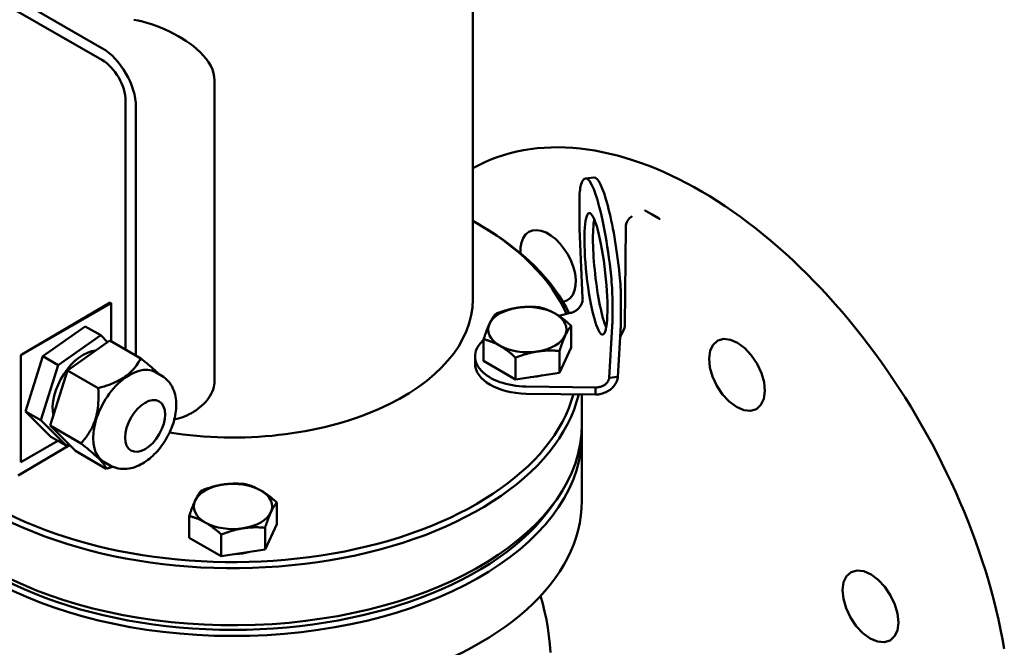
# Model space of a CAD drawing. Header units: millimetres. Extents: x 185 to 1856, y 145 to 1263.
# Tile 58 of 69: x 1628 to 1854, y 655 to 799. Entities that reach past the tile are written whole.
import ezdxf

# ---------------------------------------------------------------- set-up
doc = ezdxf.new("R2010")
doc.units = ezdxf.units.MM
doc.header["$LTSCALE"] = 5
doc.layers.add('Sichtbare Kanten(DIN)', color=7, linetype='Continuous', lineweight=50)

msp = doc.modelspace()

# ---------------------------------------------------------------- linework, layer by layer
at = {"layer": 'Sichtbare Kanten(DIN)'}
for p, q in [((1732.38, 844.9), (1732.38, 734.53)), ((1647.33, 792.09), (1619.76, 807.97)), ((1619.76, 805.25), (1647.33, 789.37)), ((1673.16, 715.94), (1673.16, 784.62)), ((1652.76, 779.97), (1652.76, 723)), ((1655.11, 721.65), (1655.11, 778.62)), ((1760.14, 762.44), (1758.17, 762.22)), ((1756.82, 752.54), (1756.82, 757.09)), ((1773.53, 753.92), (1772.12, 754.74)), ((1733.46, 751.86), (1734.17, 751.44)), ((1774.95, 753.11), (1773.53, 753.92)), ((1757.55, 734.75), (1756.86, 750.68)), ((1767.42, 751.09), (1767.25, 728.62)), ((1628.99, 721.9), (1649.25, 733.77)), ((1649.25, 733.77), (1649.45, 733.65)), ((1764.37, 734.47), (1764.37, 729.92)), ((1766.34, 730.14), (1766.34, 734.69)), ((1628.7, 721.71), (1649.45, 733.65)), ((1649.45, 733.65), (1649.45, 724.9)), ((1752.08, 730.73), (1754.8, 731.39)), ((1633.76, 721.49), (1643.5, 728.33)), ((1643.5, 728.33), (1647.04, 726.3)), ((1754.92, 723.49), (1754.92, 728.47)), ((1764.33, 728.32), (1763.64, 716.53)), ((1765.6, 716.75), (1766.3, 728.54)), ((1637.3, 719.46), (1647.04, 726.3)), ((1649.16, 725.07), (1639.42, 718.24)), ((1647.04, 726.3), (1648.63, 724.7)), ((1649.16, 725.07), (1656.23, 721)), ((1734.85, 720.39), (1734.85, 725.37)), ((1754.92, 723.49), (1752.23, 717.71)), ((1752.23, 717.71), (1752.23, 722.69)), ((1628.7, 697.18), (1628.7, 721.71)), ((1629.81, 708.85), (1633.76, 721.49)), ((1633.76, 721.49), (1637.3, 719.46)), ((1732.88, 719.81), (1732.88, 721.45)), ((1742.19, 716.16), (1734.85, 720.39)), ((1742.19, 716.16), (1742.19, 721.14)), ((1633.35, 706.82), (1637.3, 719.46)), ((1639.42, 718.24), (1635.47, 705.59)), ((1639.42, 718.24), (1646.49, 714.16)), ((1659.61, 717.82), (1661.03, 717.01)), ((1752.23, 717.71), (1742.19, 716.16)), ((1763.64, 716.53), (1765.6, 716.75)), ((1760.5, 714.33), (1744.61, 714.54)), ((1760.5, 714.33), (1760.5, 712.69)), ((1744.61, 712.9), (1760.5, 712.69)), ((1757.38, 705.91), (1757.38, 712.73)), ((1635.61, 703.05), (1629.81, 708.85)), ((1629.81, 708.85), (1633.35, 706.82)), ((1639.14, 701.01), (1633.35, 706.82)), ((1635.47, 705.59), (1642.54, 701.52)), ((1635.47, 705.59), (1641.26, 699.79)), ((1635.61, 703.05), (1639.14, 701.01)), ((1757.38, 688.32), (1757.38, 703.46)), ((1639.92, 701.14), (1628.09, 694.16)), ((1637.25, 702.1), (1628.7, 697.18)), ((1639.67, 701.39), (1639.14, 701.01)), ((1641.26, 699.79), (1648.33, 695.72)), ((1647.78, 697.27), (1649.19, 696.46)), ((1687.42, 682.98), (1687.42, 687.96)), ((1667.35, 679.88), (1667.35, 684.87)), ((1687.42, 682.98), (1684.73, 677.2)), ((1684.73, 677.2), (1684.73, 682.18)), ((1674.69, 675.65), (1667.35, 679.88)), ((1674.69, 675.65), (1674.69, 680.63)), ((1684.73, 677.2), (1674.69, 675.65))]:
    msp.add_line(p, q, dxfattribs=at)
at = {"layer": 'Sichtbare Kanten(DIN)', "flags": 128}
for points in [[(1673.16, 784.62), (1673.1, 785.48), (1672.93, 786.34), (1672.65, 787.18), (1672.26, 788.02), (1671.78, 788.84), (1671.21, 789.63), (1670.57, 790.39), (1669.86, 791.13), (1669.1, 791.84), (1668.29, 792.51), (1667.46, 793.14), (1666.6, 793.73), (1665.72, 794.3), (1664.78, 794.84), (1663.82, 795.37), (1662.82, 795.87), (1661.81, 796.34), (1660.77, 796.78), (1659.73, 797.19), (1658.69, 797.55), (1657.66, 797.88), (1656.64, 798.16), (1655.64, 798.39), (1654.67, 798.58)], [(1854.24, 654.48), (1853.84, 656.69), (1853.4, 658.91), (1852.92, 661.13), (1852.39, 663.37), (1851.83, 665.61), (1851.23, 667.86), (1850.59, 670.11), (1849.91, 672.36), (1849.19, 674.62), (1848.43, 676.88), (1847.63, 679.13), (1846.79, 681.39), (1845.92, 683.64), (1845.01, 685.89), (1844.07, 688.13), (1843.09, 690.36), (1842.07, 692.59), (1841.02, 694.8), (1839.94, 697.01), (1838.82, 699.2), (1837.67, 701.38), (1836.49, 703.55), (1835.28, 705.7), (1834.04, 707.83), (1832.77, 709.94), (1831.47, 712.03), (1830.14, 714.11), (1828.78, 716.16), (1827.4, 718.18), (1825.99, 720.18), (1824.56, 722.16), (1823.1, 724.11), (1821.62, 726.03), (1820.12, 727.93), (1818.59, 729.79), (1817.04, 731.62), (1815.48, 733.42), (1813.89, 735.19), (1812.29, 736.92), (1810.67, 738.61), (1809.03, 740.27), (1807.38, 741.89), (1805.71, 743.48), (1804.03, 745.02), (1802.34, 746.53), (1800.64, 747.99), (1798.92, 749.41), (1797.2, 750.79), (1795.46, 752.13), (1793.72, 753.42), (1791.97, 754.66), (1790.21, 755.86), (1788.45, 757.01), (1786.69, 758.12), (1784.92, 759.18), (1783.15, 760.19), (1781.38, 761.14), (1779.61, 762.05), (1777.84, 762.91), (1776.07, 763.72), (1774.3, 764.48), (1772.54, 765.18), (1770.78, 765.83), (1769.02, 766.43), (1767.27, 766.97), (1765.53, 767.46), (1763.8, 767.89), (1762.07, 768.27), (1760.35, 768.59), (1758.65, 768.86), (1756.96, 769.07), (1755.28, 769.22), (1753.61, 769.32), (1751.96, 769.36), (1750.33, 769.34), (1748.71, 769.26), (1747.11, 769.12), (1745.53, 768.93), (1743.97, 768.67), (1742.43, 768.36), (1740.92, 767.99), (1739.43, 767.56), (1737.96, 767.07), (1736.52, 766.52), (1735.11, 765.92), (1733.73, 765.26), (1732.38, 764.54)], [(1771.95, 754.82), (1771.94, 754.83), (1771.93, 754.83), (1771.93, 754.83), (1771.92, 754.83), (1771.92, 754.84), (1771.91, 754.84), (1771.91, 754.84), (1771.9, 754.85), (1771.89, 754.85), (1771.89, 754.85), (1771.88, 754.85), (1771.88, 754.86), (1771.87, 754.86), (1771.87, 754.86), (1771.86, 754.86), (1771.85, 754.87), (1771.85, 754.87), (1771.84, 754.87), (1771.84, 754.88), (1771.83, 754.88), (1771.83, 754.88), (1771.82, 754.89), (1771.81, 754.89), (1771.81, 754.89)], [(1767.42, 751.09), (1767.45, 751.47), (1767.53, 751.84), (1767.67, 752.2), (1767.85, 752.53), (1768.07, 752.84), (1768.33, 753.12), (1768.62, 753.36), (1768.93, 753.57)], [(1775.26, 752.91), (1775.25, 752.91), (1775.25, 752.91), (1775.24, 752.92), (1775.23, 752.92), (1775.23, 752.92), (1775.22, 752.93), (1775.22, 752.93), (1775.21, 752.93), (1775.21, 752.94), (1775.2, 752.94), (1775.19, 752.95), (1775.19, 752.95), (1775.18, 752.95), (1775.18, 752.96), (1775.17, 752.96), (1775.16, 752.97), (1775.16, 752.97), (1775.15, 752.97), (1775.15, 752.98), (1775.14, 752.98), (1775.14, 752.98), (1775.13, 752.99), (1775.12, 752.99), (1775.12, 753)], [(1743.33, 745.07), (1743.33, 746.39), (1743.53, 747.57), (1743.9, 748.54), (1744.46, 749.35), (1745.18, 749.95), (1746.05, 750.29), (1747.02, 750.38), (1748.04, 750.22), (1749.15, 749.81), (1750.28, 749.15), (1751.39, 748.27), (1752.41, 747.23), (1753.35, 746.04), (1754.2, 744.7), (1754.92, 743.26), (1755.46, 741.8), (1755.81, 740.4), (1755.98, 739.01), (1755.95, 737.69), (1755.72, 736.52), (1755.31, 735.56), (1754.72, 734.8), (1753.96, 734.24), (1753.06, 733.94)], [(1754.8, 731.39), (1754.98, 731.44), (1755.17, 731.5), (1755.35, 731.58), (1755.53, 731.66), (1755.71, 731.75), (1755.88, 731.85), (1756.05, 731.96), (1756.21, 732.08), (1756.36, 732.2), (1756.51, 732.34), (1756.65, 732.48), (1756.79, 732.63), (1756.91, 732.79), (1757.02, 732.95), (1757.13, 733.11), (1757.22, 733.29), (1757.31, 733.46), (1757.38, 733.64), (1757.44, 733.82), (1757.49, 734.01), (1757.52, 734.19), (1757.54, 734.38), (1757.56, 734.56), (1757.55, 734.75)], [(1737.54, 731.15), (1737.77, 731.24), (1737.99, 731.33), (1738.22, 731.42), (1738.44, 731.5), (1738.66, 731.58), (1738.88, 731.65), (1739.09, 731.73), (1739.3, 731.8), (1739.52, 731.86), (1739.72, 731.93), (1739.93, 731.99), (1740.14, 732.05), (1740.34, 732.11), (1740.55, 732.16), (1740.75, 732.21), (1740.95, 732.26), (1741.15, 732.31), (1741.35, 732.36), (1741.55, 732.4), (1741.75, 732.44), (1741.95, 732.48), (1742.15, 732.52), (1742.35, 732.55), (1742.56, 732.58)], [(1742.56, 732.58), (1742.76, 732.61), (1742.96, 732.64), (1743.16, 732.67), (1743.36, 732.69), (1743.56, 732.71), (1743.76, 732.73), (1743.96, 732.75), (1744.16, 732.76), (1744.36, 732.77), (1744.56, 732.78), (1744.77, 732.79), (1744.97, 732.8), (1745.18, 732.8), (1745.39, 732.8), (1745.6, 732.8), (1745.81, 732.8), (1746.02, 732.79), (1746.23, 732.79), (1746.45, 732.78), (1746.67, 732.77), (1746.89, 732.75), (1747.12, 732.74), (1747.34, 732.72), (1747.57, 732.7)], [(1747.57, 732.7), (1747.74, 732.66), (1747.91, 732.62), (1748.07, 732.57), (1748.24, 732.53), (1748.4, 732.48), (1748.56, 732.43), (1748.71, 732.38), (1748.87, 732.33), (1749.02, 732.27), (1749.18, 732.22), (1749.33, 732.16), (1749.48, 732.1), (1749.63, 732.04), (1749.78, 731.98), (1749.93, 731.91), (1750.07, 731.85), (1750.22, 731.78), (1750.37, 731.71), (1750.51, 731.64), (1750.66, 731.56), (1750.81, 731.49), (1750.95, 731.41), (1751.1, 731.33), (1751.25, 731.24)], [(1736.19, 728.92), (1736.25, 729.03), (1736.3, 729.15), (1736.35, 729.26), (1736.41, 729.36), (1736.46, 729.47), (1736.51, 729.57), (1736.57, 729.67), (1736.62, 729.77), (1736.68, 729.87), (1736.73, 729.96), (1736.78, 730.06), (1736.84, 730.15), (1736.89, 730.24), (1736.95, 730.33), (1737.01, 730.42), (1737.06, 730.5), (1737.12, 730.59), (1737.18, 730.67), (1737.23, 730.76), (1737.29, 730.84), (1737.35, 730.92), (1737.41, 731), (1737.47, 731.07), (1737.54, 731.15)], [(1751.25, 731.24), (1751.4, 731.16), (1751.54, 731.07), (1751.69, 730.98), (1751.84, 730.89), (1751.98, 730.79), (1752.13, 730.69), (1752.28, 730.6), (1752.42, 730.49), (1752.57, 730.39), (1752.72, 730.28), (1752.87, 730.17), (1753.02, 730.06), (1753.17, 729.95), (1753.32, 729.83), (1753.47, 729.71), (1753.63, 729.59), (1753.78, 729.46), (1753.94, 729.33), (1754.1, 729.19), (1754.26, 729.06), (1754.42, 728.92), (1754.59, 728.77), (1754.75, 728.62), (1754.92, 728.47)], [(1734.85, 725.37), (1734.91, 725.56), (1734.97, 725.74), (1735.03, 725.92), (1735.09, 726.1), (1735.15, 726.27), (1735.21, 726.44), (1735.26, 726.6), (1735.32, 726.76), (1735.38, 726.92), (1735.43, 727.07), (1735.49, 727.22), (1735.54, 727.37), (1735.6, 727.51), (1735.65, 727.65), (1735.71, 727.79), (1735.76, 727.92), (1735.82, 728.06), (1735.87, 728.19), (1735.92, 728.31), (1735.98, 728.44), (1736.03, 728.56), (1736.08, 728.68), (1736.14, 728.8), (1736.19, 728.92)], [(1754.92, 728.47), (1754.86, 728.39), (1754.8, 728.31), (1754.74, 728.23), (1754.68, 728.15), (1754.62, 728.07), (1754.56, 727.99), (1754.51, 727.91), (1754.45, 727.82), (1754.39, 727.73), (1754.34, 727.65), (1754.28, 727.56), (1754.23, 727.47), (1754.17, 727.38), (1754.12, 727.28), (1754.06, 727.19), (1754.01, 727.09), (1753.95, 726.99), (1753.9, 726.89), (1753.85, 726.79), (1753.79, 726.68), (1753.74, 726.57), (1753.69, 726.46), (1753.63, 726.35), (1753.58, 726.24)], [(1766.14, 725.88), (1766.42, 726.4), (1766.68, 726.93), (1766.92, 727.46), (1767.14, 728)], [(1767.14, 728), (1767.18, 728.11), (1767.21, 728.26), (1767.24, 728.43), (1767.25, 728.62)], [(1738.52, 723.91), (1738.37, 724), (1738.23, 724.08), (1738.08, 724.16), (1737.93, 724.23), (1737.79, 724.31), (1737.64, 724.38), (1737.49, 724.45), (1737.35, 724.52), (1737.2, 724.58), (1737.05, 724.65), (1736.9, 724.71), (1736.75, 724.77), (1736.6, 724.83), (1736.45, 724.89), (1736.3, 724.94), (1736.14, 725), (1735.99, 725.05), (1735.83, 725.1), (1735.67, 725.15), (1735.51, 725.2), (1735.35, 725.24), (1735.18, 725.29), (1735.02, 725.33), (1734.85, 725.37)], [(1753.58, 726.24), (1753.52, 726.12), (1753.47, 726), (1753.42, 725.88), (1753.36, 725.76), (1753.31, 725.63), (1753.26, 725.5), (1753.2, 725.37), (1753.15, 725.24), (1753.09, 725.11), (1753.04, 724.97), (1752.98, 724.83), (1752.93, 724.68), (1752.87, 724.54), (1752.82, 724.39), (1752.76, 724.23), (1752.71, 724.08), (1752.65, 723.92), (1752.59, 723.75), (1752.53, 723.59), (1752.48, 723.42), (1752.42, 723.24), (1752.36, 723.06), (1752.29, 722.88), (1752.23, 722.69)], [(1786.82, 722.76), (1787.49, 724.13), (1788.55, 725.06), (1789.89, 725.44), (1791.42, 725.26), (1793.09, 724.54), (1794.74, 723.3), (1796.23, 721.71), (1797.54, 719.76), (1798.54, 717.62), (1799.14, 715.52), (1799.33, 713.49), (1799.08, 711.7), (1798.43, 710.32), (1797.39, 709.38), (1796.02, 708.98), (1794.5, 709.14), (1792.82, 709.86), (1791.15, 711.1), (1789.65, 712.7), (1788.32, 714.68), (1787.33, 716.82), (1786.74, 718.93), (1786.56, 721), (1786.82, 722.76)], [(1742.19, 721.14), (1742.03, 721.29), (1741.86, 721.44), (1741.69, 721.59), (1741.53, 721.73), (1741.37, 721.86), (1741.21, 722), (1741.06, 722.13), (1740.9, 722.26), (1740.75, 722.38), (1740.59, 722.5), (1740.44, 722.62), (1740.29, 722.73), (1740.14, 722.84), (1739.99, 722.95), (1739.84, 723.06), (1739.7, 723.16), (1739.55, 723.27), (1739.4, 723.37), (1739.25, 723.46), (1739.11, 723.56), (1738.96, 723.65), (1738.81, 723.74), (1738.67, 723.83), (1738.52, 723.91)], [(1747.21, 722.57), (1747.01, 722.54), (1746.81, 722.51), (1746.61, 722.47), (1746.41, 722.43), (1746.21, 722.39), (1746.01, 722.35), (1745.81, 722.3), (1745.61, 722.25), (1745.41, 722.2), (1745.2, 722.15), (1745, 722.09), (1744.8, 722.04), (1744.59, 721.98), (1744.38, 721.92), (1744.17, 721.85), (1743.96, 721.78), (1743.75, 721.71), (1743.54, 721.64), (1743.32, 721.56), (1743.1, 721.49), (1742.88, 721.4), (1742.65, 721.32), (1742.43, 721.23), (1742.19, 721.14)], [(1752.23, 722.69), (1752, 722.71), (1751.77, 722.73), (1751.55, 722.74), (1751.33, 722.75), (1751.11, 722.77), (1750.89, 722.77), (1750.68, 722.78), (1750.46, 722.79), (1750.25, 722.79), (1750.04, 722.79), (1749.84, 722.79), (1749.63, 722.78), (1749.43, 722.78), (1749.22, 722.77), (1749.02, 722.76), (1748.82, 722.75), (1748.62, 722.73), (1748.42, 722.72), (1748.22, 722.7), (1748.02, 722.68), (1747.82, 722.65), (1747.62, 722.63), (1747.42, 722.6), (1747.21, 722.57)], [(1646.49, 714.16), (1647.17, 714.36), (1647.82, 714.56), (1648.43, 714.76), (1649, 714.96), (1649.55, 715.17), (1650.06, 715.39), (1650.55, 715.61), (1651.02, 715.84), (1651.46, 716.07), (1651.89, 716.32), (1652.29, 716.57), (1652.67, 716.83), (1653.04, 717.1), (1653.39, 717.38), (1653.73, 717.67), (1654.06, 717.97), (1654.37, 718.29), (1654.67, 718.62), (1654.95, 718.97), (1655.23, 719.33), (1655.49, 719.72), (1655.75, 720.12), (1655.99, 720.55), (1656.23, 721)], [(1656.23, 721), (1656.48, 720.8), (1656.73, 720.6), (1656.96, 720.41), (1657.19, 720.22), (1657.41, 720.04), (1657.62, 719.86), (1657.83, 719.69), (1658.03, 719.52), (1658.22, 719.36), (1658.41, 719.2), (1658.59, 719.05), (1658.76, 718.89), (1658.93, 718.75), (1659.09, 718.6), (1659.25, 718.47), (1659.4, 718.33), (1659.55, 718.2), (1659.69, 718.07), (1659.82, 717.94), (1659.96, 717.81), (1660.08, 717.69), (1660.21, 717.57), (1660.32, 717.46), (1660.44, 717.35)], [(1661.03, 717.01), (1661.45, 716.74), (1661.86, 716.43), (1662.23, 716.09), (1662.57, 715.73), (1662.88, 715.35), (1663.16, 714.94), (1663.41, 714.52), (1663.62, 714.09), (1663.81, 713.64), (1663.96, 713.19), (1664.09, 712.73), (1664.2, 712.26), (1664.27, 711.79), (1664.33, 711.32), (1664.36, 710.84), (1664.37, 710.36), (1664.36, 709.87), (1664.33, 709.39), (1664.29, 708.9), (1664.22, 708.41), (1664.14, 707.92), (1664.03, 707.43), (1663.91, 706.95), (1663.78, 706.46), (1663.63, 705.97), (1663.46, 705.49), (1663.28, 705.01), (1663.08, 704.53), (1662.87, 704.06), (1662.64, 703.59), (1662.4, 703.13), (1662.15, 702.68), (1661.88, 702.23), (1661.6, 701.79), (1661.31, 701.36), (1661.01, 700.94), (1660.7, 700.53), (1660.38, 700.14), (1660.04, 699.75), (1659.7, 699.37), (1659.34, 699.01), (1658.98, 698.66), (1658.61, 698.33), (1658.23, 698.01), (1657.84, 697.71), (1657.44, 697.42), (1657.04, 697.15), (1656.62, 696.9), (1656.2, 696.67), (1655.77, 696.46), (1655.33, 696.27), (1654.89, 696.1), (1654.43, 695.95), (1653.97, 695.83), (1653.5, 695.74), (1653.02, 695.68), (1652.54, 695.65), (1652.05, 695.65), (1651.56, 695.69), (1651.07, 695.76), (1650.59, 695.88), (1650.11, 696.03), (1649.64, 696.22), (1649.19, 696.46)], [(1663.91, 706.95), (1664.52, 707.11), (1665.11, 707.28), (1665.68, 707.48), (1666.24, 707.69), (1666.78, 707.93), (1667.31, 708.18), (1667.83, 708.46), (1668.35, 708.75), (1668.85, 709.08), (1669.34, 709.42), (1669.81, 709.78), (1670.26, 710.16), (1670.69, 710.57), (1671.09, 710.99), (1671.46, 711.43), (1671.8, 711.88), (1672.1, 712.35), (1672.38, 712.84), (1672.61, 713.33), (1672.8, 713.84), (1672.96, 714.36), (1673.07, 714.88), (1673.13, 715.41), (1673.16, 715.94)], [(1760.5, 712.69), (1760.83, 712.71), (1761.16, 712.75), (1761.48, 712.81), (1761.8, 712.88), (1762.12, 712.96), (1762.43, 713.07), (1762.73, 713.19), (1763.02, 713.32), (1763.3, 713.47), (1763.57, 713.63), (1763.83, 713.8), (1764.07, 713.99), (1764.3, 714.18), (1764.51, 714.39), (1764.7, 714.6), (1764.88, 714.82), (1765.04, 715.05), (1765.18, 715.29), (1765.3, 715.53), (1765.4, 715.77), (1765.49, 716.01), (1765.55, 716.26), (1765.59, 716.5), (1765.6, 716.75)], [(1763.64, 716.53), (1763.63, 716.39), (1763.6, 716.26), (1763.56, 716.12), (1763.51, 715.98), (1763.44, 715.85), (1763.37, 715.71), (1763.28, 715.58), (1763.18, 715.45), (1763.07, 715.33), (1762.95, 715.21), (1762.82, 715.1), (1762.68, 714.99), (1762.53, 714.89), (1762.37, 714.79), (1762.21, 714.71), (1762.04, 714.63), (1761.86, 714.56), (1761.68, 714.5), (1761.49, 714.44), (1761.3, 714.4), (1761.1, 714.37), (1760.9, 714.34), (1760.7, 714.33), (1760.5, 714.33)], [(1642.54, 701.52), (1642.95, 701.99), (1643.33, 702.45), (1643.68, 702.91), (1644.01, 703.37), (1644.31, 703.82), (1644.59, 704.28), (1644.84, 704.73), (1645.08, 705.19), (1645.29, 705.66), (1645.49, 706.13), (1645.67, 706.6), (1645.83, 707.09), (1645.97, 707.58), (1646.1, 708.09), (1646.21, 708.6), (1646.31, 709.14), (1646.39, 709.69), (1646.45, 710.25), (1646.5, 710.84), (1646.53, 711.45), (1646.55, 712.08), (1646.55, 712.75), (1646.53, 713.44), (1646.49, 714.16)], [(1648.33, 695.72), (1648.28, 695.86), (1648.22, 696.02), (1648.14, 696.17), (1648.04, 696.33), (1647.93, 696.5), (1647.81, 696.67), (1647.67, 696.85), (1647.52, 697.04), (1647.35, 697.23), (1647.17, 697.43), (1646.97, 697.64), (1646.75, 697.86), (1646.52, 698.09), (1646.27, 698.33), (1646, 698.58), (1645.71, 698.85), (1645.4, 699.12), (1645.07, 699.41), (1644.72, 699.72), (1644.34, 700.04), (1643.94, 700.38), (1643.5, 700.74), (1643.04, 701.12), (1642.54, 701.52)], [(1649.8, 696.15), (1649.74, 696.14), (1649.68, 696.12), (1649.62, 696.1), (1649.56, 696.08), (1649.51, 696.06), (1649.45, 696.04), (1649.39, 696.03), (1649.33, 696.01), (1649.27, 695.99), (1649.21, 695.97), (1649.15, 695.95), (1649.09, 695.94), (1649.03, 695.92), (1648.97, 695.9), (1648.9, 695.88), (1648.84, 695.86), (1648.78, 695.84), (1648.72, 695.83), (1648.65, 695.81), (1648.59, 695.79), (1648.53, 695.77), (1648.46, 695.75), (1648.4, 695.74), (1648.33, 695.72)], [(1670.04, 690.65), (1670.27, 690.74), (1670.49, 690.83), (1670.72, 690.91), (1670.94, 690.99), (1671.16, 691.07), (1671.38, 691.15), (1671.59, 691.22), (1671.8, 691.29), (1672.02, 691.36), (1672.22, 691.42), (1672.43, 691.48), (1672.64, 691.54), (1672.84, 691.6), (1673.05, 691.66), (1673.25, 691.71), (1673.45, 691.76), (1673.65, 691.81), (1673.85, 691.85), (1674.05, 691.9), (1674.25, 691.94), (1674.45, 691.98), (1674.65, 692.01), (1674.85, 692.05), (1675.06, 692.08)], [(1675.06, 692.08), (1675.26, 692.11), (1675.46, 692.14), (1675.66, 692.16), (1675.86, 692.18), (1676.06, 692.2), (1676.26, 692.22), (1676.46, 692.24), (1676.66, 692.25), (1676.86, 692.27), (1677.06, 692.28), (1677.27, 692.28), (1677.47, 692.29), (1677.68, 692.29), (1677.89, 692.3), (1678.1, 692.3), (1678.31, 692.29), (1678.52, 692.29), (1678.73, 692.28), (1678.95, 692.27), (1679.17, 692.26), (1679.39, 692.25), (1679.62, 692.23), (1679.84, 692.22), (1680.07, 692.2)], [(1680.07, 692.2), (1680.24, 692.15), (1680.41, 692.11), (1680.57, 692.07), (1680.74, 692.02), (1680.9, 691.97), (1681.06, 691.92), (1681.21, 691.87), (1681.37, 691.82), (1681.52, 691.77), (1681.68, 691.71), (1681.83, 691.65), (1681.98, 691.59), (1682.13, 691.53), (1682.28, 691.47), (1682.43, 691.41), (1682.57, 691.34), (1682.72, 691.27), (1682.87, 691.2), (1683.01, 691.13), (1683.16, 691.06), (1683.31, 690.98), (1683.45, 690.9), (1683.6, 690.82), (1683.75, 690.74)], [(1668.69, 688.41), (1668.75, 688.53), (1668.8, 688.64), (1668.85, 688.75), (1668.91, 688.86), (1668.96, 688.96), (1669.01, 689.07), (1669.07, 689.17), (1669.12, 689.27), (1669.18, 689.36), (1669.23, 689.46), (1669.28, 689.55), (1669.34, 689.64), (1669.39, 689.74), (1669.45, 689.82), (1669.51, 689.91), (1669.56, 690), (1669.62, 690.08), (1669.68, 690.17), (1669.73, 690.25), (1669.79, 690.33), (1669.85, 690.41), (1669.91, 690.49), (1669.97, 690.57), (1670.04, 690.65)], [(1683.75, 690.74), (1683.9, 690.65), (1684.04, 690.56), (1684.19, 690.47), (1684.34, 690.38), (1684.48, 690.29), (1684.63, 690.19), (1684.78, 690.09), (1684.92, 689.99), (1685.07, 689.88), (1685.22, 689.78), (1685.37, 689.67), (1685.52, 689.56), (1685.67, 689.44), (1685.82, 689.32), (1685.97, 689.2), (1686.13, 689.08), (1686.28, 688.95), (1686.44, 688.82), (1686.6, 688.69), (1686.76, 688.55), (1686.92, 688.41), (1687.09, 688.27), (1687.25, 688.12), (1687.42, 687.96)], [(1667.35, 684.87), (1667.41, 685.05), (1667.47, 685.24), (1667.53, 685.42), (1667.59, 685.59), (1667.65, 685.76), (1667.71, 685.93), (1667.76, 686.09), (1667.82, 686.25), (1667.88, 686.41), (1667.93, 686.56), (1667.99, 686.71), (1668.04, 686.86), (1668.1, 687), (1668.15, 687.14), (1668.21, 687.28), (1668.26, 687.42), (1668.32, 687.55), (1668.37, 687.68), (1668.42, 687.81), (1668.48, 687.93), (1668.53, 688.06), (1668.58, 688.18), (1668.64, 688.3), (1668.69, 688.41)], [(1687.42, 687.96), (1687.36, 687.89), (1687.3, 687.81), (1687.24, 687.73), (1687.18, 687.65), (1687.12, 687.57), (1687.06, 687.48), (1687.01, 687.4), (1686.95, 687.32), (1686.89, 687.23), (1686.84, 687.14), (1686.78, 687.05), (1686.73, 686.96), (1686.67, 686.87), (1686.62, 686.78), (1686.56, 686.68), (1686.51, 686.58), (1686.45, 686.48), (1686.4, 686.38), (1686.35, 686.28), (1686.29, 686.17), (1686.24, 686.07), (1686.19, 685.96), (1686.13, 685.85), (1686.08, 685.73)], [(1671.02, 683.41), (1670.87, 683.49), (1670.73, 683.57), (1670.58, 683.65), (1670.43, 683.73), (1670.29, 683.8), (1670.14, 683.87), (1669.99, 683.94), (1669.85, 684.01), (1669.7, 684.08), (1669.55, 684.14), (1669.4, 684.2), (1669.25, 684.27), (1669.1, 684.32), (1668.95, 684.38), (1668.8, 684.44), (1668.64, 684.49), (1668.49, 684.54), (1668.33, 684.59), (1668.17, 684.64), (1668.01, 684.69), (1667.85, 684.74), (1667.68, 684.78), (1667.52, 684.82), (1667.35, 684.87)], [(1686.08, 685.73), (1686.02, 685.61), (1685.97, 685.49), (1685.92, 685.37), (1685.86, 685.25), (1685.81, 685.13), (1685.76, 685), (1685.7, 684.87), (1685.65, 684.73), (1685.59, 684.6), (1685.54, 684.46), (1685.48, 684.32), (1685.43, 684.18), (1685.37, 684.03), (1685.32, 683.88), (1685.26, 683.73), (1685.21, 683.57), (1685.15, 683.41), (1685.09, 683.25), (1685.03, 683.08), (1684.98, 682.91), (1684.92, 682.73), (1684.86, 682.56), (1684.79, 682.37), (1684.73, 682.18)], [(1674.69, 680.63), (1674.53, 680.79), (1674.36, 680.94), (1674.19, 681.08), (1674.03, 681.22), (1673.87, 681.36), (1673.71, 681.49), (1673.56, 681.62), (1673.4, 681.75), (1673.25, 681.87), (1673.09, 681.99), (1672.94, 682.11), (1672.79, 682.23), (1672.64, 682.34), (1672.49, 682.45), (1672.34, 682.55), (1672.2, 682.66), (1672.05, 682.76), (1671.9, 682.86), (1671.75, 682.96), (1671.61, 683.05), (1671.46, 683.14), (1671.31, 683.23), (1671.17, 683.32), (1671.02, 683.41)], [(1679.71, 682.07), (1679.51, 682.03), (1679.31, 682), (1679.11, 681.96), (1678.91, 681.92), (1678.71, 681.88), (1678.51, 681.84), (1678.31, 681.79), (1678.11, 681.75), (1677.91, 681.7), (1677.7, 681.64), (1677.5, 681.59), (1677.3, 681.53), (1677.09, 681.47), (1676.88, 681.41), (1676.67, 681.34), (1676.46, 681.28), (1676.25, 681.21), (1676.04, 681.13), (1675.82, 681.06), (1675.6, 680.98), (1675.38, 680.9), (1675.15, 680.81), (1674.93, 680.73), (1674.69, 680.63)], [(1684.73, 682.18), (1684.5, 682.2), (1684.27, 682.22), (1684.05, 682.24), (1683.83, 682.25), (1683.61, 682.26), (1683.39, 682.27), (1683.18, 682.28), (1682.96, 682.28), (1682.75, 682.28), (1682.54, 682.28), (1682.34, 682.28), (1682.13, 682.28), (1681.93, 682.27), (1681.72, 682.26), (1681.52, 682.25), (1681.32, 682.24), (1681.12, 682.23), (1680.92, 682.21), (1680.72, 682.19), (1680.52, 682.17), (1680.32, 682.15), (1680.12, 682.12), (1679.92, 682.1), (1679.71, 682.07)], [(1820.47, 672.39), (1822.01, 672.21), (1823.7, 671.48), (1825.35, 670.26), (1826.85, 668.66), (1828.17, 666.7), (1829.17, 664.58), (1829.77, 662.5), (1829.97, 660.46), (1829.72, 658.68), (1829.08, 657.31), (1828.04, 656.38), (1826.69, 655.98), (1825.16, 656.13), (1823.49, 656.84), (1821.8, 658.07), (1820.29, 659.67), (1818.96, 661.62), (1817.94, 663.77), (1817.34, 665.86), (1817.14, 667.92), (1817.4, 669.7), (1818.06, 671.07), (1819.13, 672.01), (1820.47, 672.39)], [(1750.17, 653.59), (1750.03, 655.5), (1749.83, 657.39), (1749.56, 659.27), (1749.23, 661.13), (1748.84, 662.96), (1748.39, 664.77), (1747.89, 666.55)]]:
    msp.add_lwpolyline(points, dxfattribs=at)
at = {"layer": 'Sichtbare Kanten(DIN)'}
for centre, major_axis, ratio, start_param, end_param in [((1647.33, 783.1), (-5.49, 9.53), 0.578093, 3.928925, 5.499721), ((1647.33, 783.1), (3.83, -6.65), 0.578093, 0.787332, 2.358128), ((1760.6, 740.36), (-2.42, 21.87), 0.154454, 4.675835, 6.646057), ((1762.56, 740.57), (-2.42, 21.87), 0.154454, 4.675835, 6.283185), ((1758.71, 751.43), (-1.1, 9.94), 0.154454, 0.362872, 0.948557), ((1772.12, 753.1), (-1, 1.73), 0.578093, 5.499721, 5.621732), ((1677.38, 719.81), (79, 0), 0.575862, 0.252308, 0.800703), ((1758.71, 746.88), (-1.1, 9.94), 0.154454, 0.948557, 1.161525), ((1762.56, 740.57), (1.54, -13.91), 0.154454, 3.616109, 5.808669), ((1774.95, 751.47), (-1, 1.73), 0.578093, 5.377709, 5.499721), ((1677.38, 718.99), (80, 0), 0.575862, 0.270693, 0.781546), ((1762.49, 740.12), (1.1, -9.94), 0.154454, 0.948557, 1.534243), ((1764.45, 740.34), (-1.1, 9.94), 0.154454, 4.09015, 4.675835), ((1677.38, 734.53), (55, 0), 0.575862, 4.444564, 6.283185), ((1744.88, 727.58), (-9, 0), 0.575862, 4.974188, 6.021386), ((1744.88, 727.58), (-9, 0), 0.575862, 3.926991, 4.974188), ((1744.88, 727.58), (9, 0), 0.575862, 6.021386, 7.068583), ((1762.49, 735.57), (1.1, -9.94), 0.154454, 0.735589, 0.948557), ((1764.45, 735.79), (-1.1, 9.94), 0.154454, 3.877182, 4.09015), ((1744.88, 727.58), (-9, 0), 0.575862, 6.021386, 7.068583), ((1744.88, 721.45), (-12, 0), 0.575862, 5.703283, 7.83108), ((1744.88, 727.58), (9, 0), 0.575862, 4.974188, 6.021386), ((1643.09, 713.65), (4.99, 8.67), 0.578093, 0.377366, 2.574551), ((1744.88, 727.58), (9, 0), 0.575862, 3.926991, 4.974188), ((1631.13, 720.69), (3, 0), 0.575862, 2.364921, 2.510895), ((1653.7, 707.55), (5.92, 10.27), 0.578093, 0, 3.141593), ((1744.88, 719.81), (-12, 0), 0.575862, 0, 1.547895), ((1744.88, 721.45), (-8.31, 0), 0.575862, 1.650201, 2.014991), ((1677.38, 718.99), (80, 0), 0.575862, 3.76815, 6.147105), ((1677.38, 719.81), (79, 0), 0.575862, 3.886253, 6.127562), ((1677.38, 703.46), (-80, 0), 0.575862, 0.067216, 3.168215), ((1677.38, 705.91), (-80, 0), 0.575862, 0.126792, 3.141593), ((1677.38, 687.07), (-9, 0), 0.575862, 4.974188, 6.021386), ((1677.38, 687.07), (-9, 0), 0.575862, 3.926991, 4.974188), ((1677.38, 704.28), (79, 0), 0.575862, 3.484734, 5.940044), ((1677.38, 687.07), (9, 0), 0.575862, 6.021386, 7.068583), ((1677.38, 688.32), (80, 0), 0.575862, 4.002012, 6.283185), ((1677.38, 687.07), (-9, 0), 0.575862, 6.021386, 7.068583), ((1677.38, 687.07), (9, 0), 0.575862, 4.974188, 6.021386), ((1677.38, 687.07), (9, 0), 0.575862, 3.926991, 4.974188), ((1677.38, 680.94), (-8.31, 0), 0.575862, 1.650201, 2.014991)]:
    msp.add_ellipse(centre, major_axis=major_axis, ratio=ratio, start_param=start_param, end_param=end_param, dxfattribs=at)
for centre, major_axis, ratio in [((1760.6, 740.36), (-1.54, 13.91), 0.154454), ((1657.23, 705.51), (-3.24, -5.63), 0.578093)]:
    msp.add_ellipse(centre, major_axis=major_axis, ratio=ratio, dxfattribs=at)

doc.saveas('drawing.dxf')
